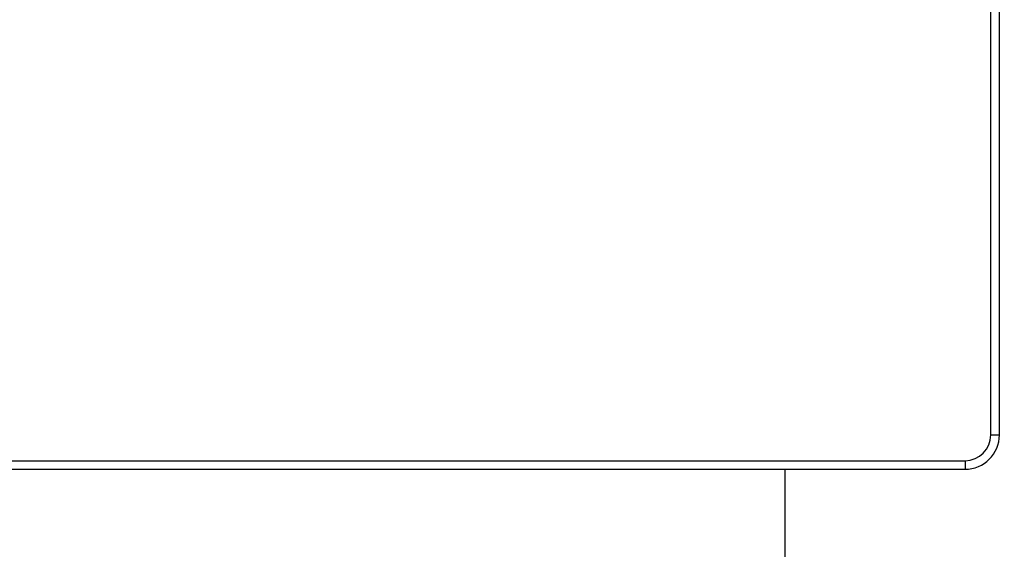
# Model space of a CAD drawing. Header units: millimetres. Extents: x 0 to 420, y 0 to 297.
# Tile 48 of 56: x 296.76 to 304.8, y 207 to 211.32. Entities that reach past the tile are written whole.
import ezdxf

# ---------------------------------------------------------------- set-up
doc = ezdxf.new("R2010")
doc.units = ezdxf.units.MM
doc.header["$LTSCALE"] = 23.1
doc.layers.get('0').update_dxf_attribs({"linetype": 'CONTINUOUS'})
doc.layers.add('02___PRT_ALL_AXES', color=7, linetype='CONTINUOUS')
doc.layers.add('DIM_PILOTEES', color=7, linetype='CONTINUOUS')
doc.styles.get("Standard").update_dxf_attribs({"font": 'txt', "width": 0.7})
doc.dimstyles.new('DIMSTYLE_3', dxfattribs={"dimtxt": 2.5, "dimasz": 3.5, "dimexe": 2, "dimexo": 0, "dimtad": 1, "dimdec": 1, "dimlfac": 14.285714, "dimdsep": 46, "dimtxsty": 'Standard', "dimblk": '_FILLED', "dimblk1": '_FILLED', "dimblk2": '_FILLED', "dimcen": 0.09, "dimazin": 2, "dimtp": 1.2, "dimtm": 1.2, "dimtfac": 1, "dimtdec": 1, "dimtofl": 0, "dimtmove": 0, "dimatfit": 3, "dimldrblk": '_FILLED', "dimfxl": 0, "dimtolj": 1, "dimarcsym": 0})

# ---------------------------------------------------------------- blocks, each defined once
blk = doc.blocks.new('_FILLED')
at = {"color": 0, "linetype": 'ByBlock'}
blk.add_solid([(0, 0), (-1, 0.1429), (-1, -0.1429)], dxfattribs=at)
blk = doc.blocks.new('*D8')
at = {"layer": 'DIM_PILOTEES', "color": 2, "linetype": 'Continuous'}
for p, q in [((305.6299, 244.7264), (332.0005, 244.7264)), ((330.0005, 244.7264), (330.0005, 195.3576)), ((330.0005, 145.9888), (330.0005, 195.3576)), ((301.9549, 145.9888), (332.0005, 145.9888))]:
    blk.add_line(p, q, dxfattribs=at)
at = {"layer": 'DIM_PILOTEES', "color": 2, "linetype": 'Continuous', "xscale": 3.5, "yscale": 3.5, "zscale": 3.5}
for p, rotation in [((330.0005, 244.7264), 90), ((330.0005, 145.9888), 270)]:
    blk.add_blockref('_FILLED', p, dxfattribs=dict(at, rotation=rotation))
at = {"layer": 'DIM_PILOTEES', "color": 2, "linetype": 'Continuous', "insert": (326.8755, 195.3576), "char_height": 2.5, "width": 15, "attachment_point": 2, "rotation": 90, "line_spacing_factor": 0.9}
blk.add_mtext('{\\ftxt;\\W0.0001;\\H0.0001;\\~}{\\ftxt;\\W4.0;\\H2.5; }{\\ftxt;\\W0.0001;\\H0.0001;\\~}', dxfattribs=at)

msp = doc.modelspace()

# ---------------------------------------------------------------- linework, layer by layer
at = {"color": 7, "linetype": 'Continuous'}
for p, q in [((304.68491, 207.93442), (304.68491, 221.37442)), ((304.75491, 207.93442), (304.75491, 221.37442)), ((304.68491, 207.93442), (304.75491, 207.93442)), ((253.65491, 207.72442), (304.47491, 207.72442)), ((304.47491, 207.72442), (304.47491, 207.65442)), ((253.65491, 207.65442), (304.47491, 207.65442))]:
    msp.add_line(p, q, dxfattribs=at)
for radius in [0.28, 0.21]:
    msp.add_arc((304.47491, 207.93442), radius, 270, 360, dxfattribs=at)
at = {"layer": '02___PRT_ALL_AXES', "color": 7, "linetype": 'Continuous'}
msp.add_line((303.00491, 207.65442), (303.00491, 180.59242), dxfattribs=at)

# ---------------------------------------------------------------- dimensions: what is measured, and where the dimension line sits
at = {"layer": 'DIM_PILOTEES', "color": 2, "linetype": 'Continuous'}
dim = msp.add_linear_dim(base=(330.00046, 244.72642), p1=(301.95491, 145.98876), p2=(305.62991, 244.72642), angle=90, text='{\\ftxt;\\W0.0001;\\H0.0001;\\~}{\\ftxt;\\W4.0;\\H2.5; }{\\ftxt;\\W0.0001;\\H0.0001;\\~}', dimstyle='DIMSTYLE_3', dxfattribs=at)
dim.commit()
dim.dimension.update_dxf_attribs({"geometry": '*D8', "text_midpoint": (330.00046, 195.00045), "dimtype": 160})

doc.saveas('drawing.dxf')
